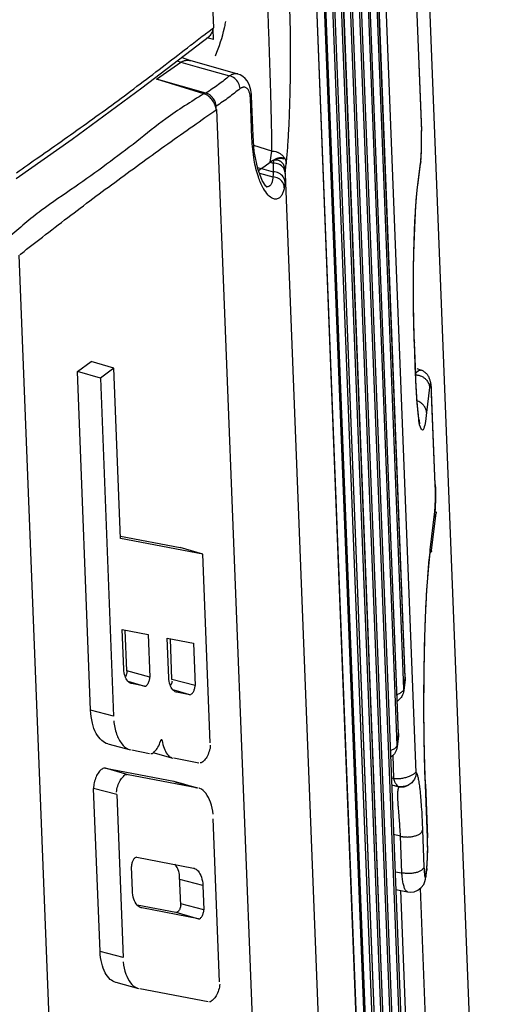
# Model space of a CAD drawing. Header units: inches. Extents: x -4 to 262, y 56 to 231.
# Tile 25 of 162: x 109.22 to 110.38, y 83 to 85.44. Entities that reach past the tile are written whole.
import ezdxf

# ---------------------------------------------------------------- set-up
doc = ezdxf.new("R2010")
doc.units = ezdxf.units.IN
doc.header["$LTSCALE"] = 1.2
doc.header["$MEASUREMENT"] = 0
doc.layers.get('0').update_dxf_attribs({"linetype": 'CONTINUOUS'})
doc.layers.add('6_ALL_SURFS', color=7, linetype='CONTINUOUS')
doc.layers.add('7_ALL_FEATURES', color=7, linetype='CONTINUOUS')

msp = doc.modelspace()

# ---------------------------------------------------------------- linework, layer by layer
at = {"color": 7, "linetype": 'Continuous'}
for p, q in [((110.3832, 81.6373), (109.6481, 100.4434)), ((109.5446, 89.3316), (109.6975, 85.42)), ((109.674, 85.4019), (109.6812, 85.4075)), ((109.6812, 85.4075), (109.6833, 85.4091)), ((109.6833, 85.4091), (109.6975, 85.42)), ((109.7054, 85.217), (109.8583, 81.3054)), ((109.8751, 85.0586), (109.8779, 85.0828)), ((109.2179, 84.8573), (109.2219, 84.8604)), ((109.3696, 80.9448), (109.2167, 84.8564)), ((110.2469, 84.2863), (110.2472, 84.2772)), ((110.2472, 84.2772), (110.2473, 84.2664)), ((110.2473, 84.2626), (110.2471, 84.2419)), ((110.2473, 84.2664), (110.2473, 84.2626)), ((110.234, 84.1253), (110.2458, 84.2201)), ((110.2454, 84.2106), (110.245, 84.2068)), ((110.2456, 84.2138), (110.2454, 84.2106)), ((110.246, 84.2201), (110.2459, 84.2186)), ((110.2493, 84.2179), (110.2494, 84.2165)), ((110.2318, 84.0996), (110.2339, 84.119)), ((110.2339, 84.119), (110.2341, 84.1213)), ((110.2341, 84.1219), (110.234, 84.1253)), ((110.2341, 84.119), (110.2341, 84.1219)), ((110.2374, 84.1231), (110.2376, 84.1217)), ((110.2224, 83.5442), (110.2213, 83.5756)), ((110.2225, 83.5431), (110.2224, 83.5442)), ((110.2262, 81.6384), (110.162, 83.2807)), ((110.2747, 81.6448), (110.2105, 83.2864))]:
    msp.add_line(p, q, dxfattribs=at)
for points, start_tangent, end_tangent in [([(109.2095, 85.06), (109.2655, 85.0994), (109.3282, 85.1435), (109.3908, 85.1882), (109.4534, 85.2339), (109.5159, 85.2805), (109.5784, 85.3282), (109.641, 85.3764), (109.674, 85.4019)], (0.735802, 0.518263), (0.712538, 0.549808)), ([(109.6966, 85.4173), (109.6972, 85.4187), (109.6975, 85.42)], (0.4422, 0.783874), (-0.015065, 0.899874)), ([(109.6737, 85.2562), (109.5798, 85.1944), (109.5076, 85.138), (109.433, 85.0814), (109.3544, 85.0249), (109.2713, 84.967), (109.1908, 84.9003)], (-0.758051, -0.485138), (-0.68487, -0.583912)), ([(109.7043, 85.2183), (109.7009, 85.2301), (109.6936, 85.2417), (109.6841, 85.2509), (109.6736, 85.2562)], (-0.100376, 0.894385), (-0.865629, 0.246345)), ([(109.2219, 84.8604), (109.2741, 84.901), (109.3369, 84.9493), (109.399, 84.9963), (109.4607, 85.0421), (109.5225, 85.0874), (109.5849, 85.1323), (109.6479, 85.1769), (109.7054, 85.217)], (0.708771, 0.554656), (0.740039, 0.512193)), ([(109.7054, 85.217), (109.7051, 85.2179), (109.7043, 85.2183)], (-0.053741, 0.898394), (-0.84801, 0.301461)), ([(110.2471, 84.2419), (110.2466, 84.2296), (110.246, 84.2201)], (-0.025995, -0.899625), (-0.067946, -0.897432)), ([(110.2458, 84.2201), (110.248, 84.2195), (110.2493, 84.2179)], (0.899988, 0.004687), (0.302756, -0.847549)), ([(110.234, 84.1253), (110.2362, 84.1247), (110.2374, 84.1231)], (0.899988, 0.004687), (0.31347, -0.843645)), ([(110.2361, 84.1195), (110.2341, 84.119)], (-0.77516, -0.457304), (-0.899424, 0.032196)), ([(110.2376, 84.1217), (110.2375, 84.1212), (110.2363, 84.1197), (110.2361, 84.1195)], (-0.108068, -0.893488), (-0.77516, -0.457304)), ([(110.2213, 83.5756), (110.2204, 83.6107), (110.2191, 83.6928), (110.219, 83.7851), (110.2205, 83.8797), (110.2235, 83.9723), (110.2282, 84.0559), (110.2318, 84.0996)], (-0.02803, 0.899563), (0.087637, 0.895723))]:
    msp.add_spline(points, degree=3, dxfattribs=dict(at, start_tangent=start_tangent, end_tangent=end_tangent))
at = {"layer": '6_ALL_SURFS', "color": 7, "linetype": 'Continuous'}
for p, q in [((110.1727, 83.8094), (110.074, 86.3345)), ((110.1561, 83.6699), (110.0574, 86.195))]:
    msp.add_line(p, q, dxfattribs=at)
at = {"layer": '7_ALL_FEATURES', "color": 7, "linetype": 'Continuous'}
for p, q in [((110.1996, 83.5737), (110.0738, 86.7923)), ((110.0138, 86.7444), (110.1664, 82.8416)), ((110.0138, 86.7432), (110.1663, 82.8403)), ((110.1631, 82.8132), (110.0105, 86.716)), ((109.9972, 86.6049), (110.1498, 82.7021)), ((109.9972, 86.6037), (110.1497, 82.7009)), ((110.1465, 82.6737), (109.9939, 86.5765)), ((109.9805, 86.4642), (110.1331, 82.5614)), ((109.9806, 86.4654), (110.1331, 82.5626)), ((110.1298, 82.5342), (109.9773, 86.437)), ((109.9639, 86.3247), (110.1165, 82.4219)), ((109.964, 86.3259), (110.1165, 82.4231)), ((110.1726, 83.8082), (110.074, 86.3332)), ((110.1694, 83.781), (110.0707, 86.306)), ((110.1132, 82.3947), (109.9607, 86.2975)), ((109.9448, 86.2481), (110.1016, 82.2377)), ((110.1016, 82.2389), (109.9449, 86.2493)), ((109.9426, 86.2192), (110.0993, 82.2088)), ((110.156, 83.6687), (110.0573, 86.1937)), ((110.1528, 83.6415), (110.0541, 86.1666)), ((110.1739, 86.1542), (110.2126, 85.1632)), ((110.174, 86.1529), (110.2126, 85.1651)), ((110.0834, 82.1452), (109.9308, 86.0481)), ((109.9308, 86.0468), (110.0833, 82.144)), ((109.5205, 85.2706), (109.6875, 85.3993)), ((109.6976, 85.3904), (109.6966, 85.4173)), ((109.6976, 85.3904), (109.6815, 85.3947)), ((109.5568, 85.2922), (109.617, 85.3344)), ((109.6077, 85.3378), (109.617, 85.3344)), ((109.617, 85.3344), (109.6571, 85.3231)), ((109.6413, 85.3381), (109.6185, 85.3461)), ((109.7581, 85.3052), (109.6398, 85.3385)), ((109.6571, 85.3231), (109.7376, 85.3006)), ((109.6736, 85.2562), (109.5568, 85.2922)), ((109.6789, 85.2579), (109.5568, 85.2922)), ((109.7654, 85.27), (109.7634, 85.2689)), ((109.7917, 85.2509), (109.7915, 85.2547)), ((109.7956, 85.1516), (109.7917, 85.251)), ((109.7917, 85.2509), (109.7917, 85.2509)), ((109.7043, 85.2183), (109.7041, 85.2256)), ((109.793, 85.1457), (109.7891, 85.2449)), ((110.2126, 85.1639), (110.2126, 85.1652)), ((110.2129, 85.156), (110.2126, 85.1632)), ((109.793, 85.1457), (109.7956, 85.1516)), ((109.7988, 85.1132), (109.7956, 85.1516)), ((109.8418, 85.1142), (109.7976, 85.1278)), ((109.8384, 85.0868), (109.8418, 85.1142)), ((109.8162, 85.0706), (109.8377, 85.0864)), ((109.8377, 85.0864), (109.8453, 85.0843)), ((109.8465, 85.0911), (109.8453, 85.0843)), ((109.8686, 85.0958), (109.8669, 85.0963)), ((109.8671, 85.0981), (109.8688, 85.0977)), ((109.8687, 85.0958), (109.87, 85.0953)), ((109.8688, 85.0977), (109.87, 85.0974)), ((109.8699, 85.095), (109.87, 85.0974)), ((109.87, 85.0974), (109.8717, 85.0945)), ((109.87, 85.0953), (109.8717, 85.0945)), ((109.8779, 85.0828), (109.8792, 85.0948)), ((110.2033, 85.0249), (110.2106, 85.0834)), ((110.2035, 85.0295), (110.2108, 85.088)), ((110.2107, 85.0841), (110.2106, 85.0836)), ((110.2108, 85.088), (110.2107, 85.0841)), ((110.2116, 85.0946), (110.212, 85.1001)), ((109.8068, 85.0735), (109.8162, 85.0706)), ((109.8167, 85.0705), (109.8092, 85.0655)), ((109.8115, 85.0595), (109.8449, 85.0501)), ((109.8162, 85.0706), (109.8451, 85.0625)), ((109.8747, 85.0648), (109.8744, 85.0686)), ((109.8751, 85.0602), (109.8747, 85.0648)), ((109.8751, 85.0598), (109.8752, 85.0578)), ((109.8752, 85.0578), (109.8752, 85.0568)), ((109.8752, 85.0568), (109.8753, 85.0485)), ((109.8752, 85.0568), (109.9985, 81.9026)), ((109.8274, 85.0274), (109.8185, 85.0413)), ((109.8753, 85.0485), (109.8749, 85.0372)), ((109.8283, 85.0257), (109.8282, 85.0258)), ((109.8286, 85.0257), (109.8283, 85.0258)), ((109.8291, 85.0256), (109.8286, 85.0257)), ((110.203, 85.0249), (110.2035, 85.0295)), ((110.2033, 85.0249), (110.2035, 85.0295)), ((110.1952, 84.6385), (110.1952, 84.6397)), ((110.1953, 84.6397), (110.1952, 84.6385)), ((110.1984, 84.5599), (110.1953, 84.6397)), ((110.1983, 84.5587), (110.1952, 84.6385)), ((109.3605, 84.5672), (109.3949, 84.5926)), ((109.4508, 84.5758), (109.3949, 84.5926)), ((109.3933, 83.7281), (109.3605, 84.5672)), ((109.4176, 84.5513), (109.3605, 84.5672)), ((109.4508, 84.5758), (109.4176, 84.5513)), ((109.4673, 84.1534), (109.4508, 84.5758)), ((110.2115, 84.5711), (110.202, 84.5746)), ((109.4176, 84.5513), (109.4504, 83.7132)), ((110.1984, 84.5598), (110.1983, 84.5587)), ((110.1984, 84.5599), (110.1984, 84.5598)), ((110.2327, 84.5282), (110.2255, 84.4656)), ((110.238, 84.5122), (110.2374, 84.5241)), ((110.2469, 84.2876), (110.238, 84.5163)), ((110.2381, 84.5133), (110.238, 84.5122)), ((110.2469, 84.2863), (110.238, 84.5122)), ((110.2381, 84.5134), (110.2381, 84.5133)), ((110.2469, 84.2876), (110.2469, 84.2874)), ((110.2469, 84.2874), (110.2469, 84.2863)), ((110.2473, 84.2734), (110.247, 84.2866)), ((110.2461, 84.2201), (110.2469, 84.2334)), ((110.238, 84.1248), (110.2494, 84.2165)), ((109.4671, 84.1592), (109.6155, 84.1308)), ((109.6713, 84.1144), (109.4673, 84.1534)), ((109.6713, 84.1144), (109.6155, 84.1308)), ((109.6895, 83.6466), (109.6713, 84.1144)), ((110.2376, 84.1217), (110.2379, 84.1237)), ((109.4754, 83.8296), (109.4716, 83.9276)), ((109.4716, 83.9276), (109.5362, 83.9152)), ((109.4831, 83.825), (109.4792, 83.9261)), ((109.5362, 83.9152), (109.5403, 83.8101)), ((109.5871, 83.8082), (109.5833, 83.9062)), ((109.5833, 83.9062), (109.6479, 83.8939)), ((109.5948, 83.8036), (109.5909, 83.9048)), ((109.6479, 83.8939), (109.652, 83.7888)), ((109.5403, 83.8101), (109.4831, 83.825)), ((110.1727, 83.8094), (110.1725, 83.8044)), ((110.1726, 83.8082), (110.1727, 83.8094)), ((110.1727, 83.8094), (110.1727, 83.8094)), ((109.4854, 83.7998), (109.5272, 83.7875)), ((109.4946, 83.7938), (109.4935, 83.7941)), ((109.5272, 83.7875), (109.4946, 83.7938)), ((109.652, 83.7888), (109.5948, 83.8036)), ((110.1725, 83.8038), (110.1692, 83.7766)), ((110.1694, 83.781), (110.1726, 83.8082)), ((110.1725, 83.8039), (110.1725, 83.8044)), ((109.606, 83.7758), (109.597, 83.7784)), ((109.6063, 83.7724), (109.6051, 83.7727)), ((109.6389, 83.7661), (109.606, 83.7758)), ((109.6389, 83.7661), (109.6063, 83.7724)), ((110.1694, 83.781), (110.1692, 83.7766)), ((109.4504, 83.7132), (109.3933, 83.7281)), ((110.1559, 83.6644), (110.1526, 83.6371)), ((110.1528, 83.6415), (110.156, 83.6687)), ((110.1561, 83.6699), (110.1559, 83.6649)), ((110.1559, 83.6644), (110.1559, 83.6649)), ((110.156, 83.6687), (110.1561, 83.6699)), ((110.1561, 83.6699), (110.1561, 83.6699)), ((109.436, 83.6447), (109.4925, 83.6294)), ((109.569, 83.6532), (109.5705, 83.6528)), ((110.1528, 83.6415), (110.1526, 83.6371)), ((109.4867, 83.6315), (109.4888, 83.6306)), ((109.4954, 83.6293), (109.5394, 83.6208)), ((109.5476, 83.6228), (109.5974, 83.6092)), ((110.1445, 83.5588), (110.1423, 83.6167)), ((109.5929, 83.611), (109.5941, 83.6104)), ((109.5993, 83.6094), (109.6613, 83.5975)), ((109.4862, 83.5677), (109.43, 83.5842)), ((109.43, 83.5842), (109.5996, 83.5518)), ((109.6558, 83.5353), (109.4862, 83.5677)), ((109.5996, 83.5518), (109.6021, 83.551)), ((109.5996, 83.5518), (109.6021, 83.5511)), ((109.602, 83.5506), (109.6585, 83.5353)), ((109.6021, 83.551), (109.6231, 83.5449)), ((109.6231, 83.5449), (109.6558, 83.5353)), ((110.1383, 83.5603), (110.1445, 83.5588)), ((110.1545, 83.5387), (110.139, 83.5423)), ((110.1549, 83.5382), (110.139, 83.5418)), ((110.1792, 83.5418), (110.1803, 83.5423)), ((110.1802, 83.5423), (110.1806, 83.5425)), ((110.2225, 83.5443), (110.2277, 83.4127)), ((110.2225, 83.5431), (110.2225, 83.5442)), ((110.2276, 83.4115), (110.2225, 83.5431)), ((109.4167, 83.1297), (109.4009, 83.5335)), ((109.458, 83.5187), (109.4009, 83.5335)), ((109.458, 83.5187), (109.4738, 83.1148)), ((109.6639, 83.5333), (109.662, 83.5341)), ((110.1549, 83.5385), (110.1545, 83.5387)), ((110.155, 83.5386), (110.1545, 83.5387)), ((110.1574, 83.5375), (110.1549, 83.5385)), ((110.1574, 83.5376), (110.1549, 83.5382)), ((110.1574, 83.5382), (110.155, 83.5386)), ((110.1666, 83.5376), (110.1695, 83.5381)), ((110.1695, 83.5381), (110.1721, 83.5388)), ((109.7127, 83.0547), (109.697, 83.4586)), ((110.1608, 83.4153), (110.1438, 83.4195)), ((110.2154, 83.4303), (110.2189, 83.3395)), ((110.1644, 83.3246), (110.1608, 83.4153)), ((110.2277, 83.4127), (110.2276, 83.4115)), ((110.228, 83.3978), (110.2276, 83.4115)), ((110.228, 83.401), (110.2277, 83.4127)), ((110.2282, 83.3831), (110.228, 83.401)), ((110.2278, 83.3645), (110.2282, 83.3831)), ((109.5075, 83.3633), (109.6483, 83.3363)), ((110.2259, 83.3363), (110.227, 83.3489)), ((110.226, 83.334), (110.2271, 83.3476)), ((110.2271, 83.3476), (110.2278, 83.3645)), ((109.4969, 83.2803), (109.4945, 83.3406)), ((109.6483, 83.3363), (109.6497, 83.3359)), ((110.1474, 83.3273), (110.1644, 83.3245)), ((110.2239, 83.3196), (110.2254, 83.3316)), ((110.2254, 83.3316), (110.226, 83.3363)), ((110.2259, 83.3357), (110.2257, 83.3315)), ((110.2257, 83.3315), (110.226, 83.334)), ((110.2257, 83.3315), (110.2257, 83.3313)), ((109.6167, 83.2441), (109.6139, 83.3166)), ((109.6713, 83.2934), (109.6142, 83.3082)), ((110.223, 83.3145), (110.2239, 83.3196)), ((110.2239, 83.3192), (110.2237, 83.3144)), ((109.6713, 83.2934), (109.6737, 83.2331)), ((110.1491, 83.2832), (110.1785, 83.2775)), ((109.6737, 83.2331), (109.6166, 83.2479)), ((109.5083, 83.2453), (109.6045, 83.2269)), ((109.5199, 83.2374), (109.5185, 83.2378)), ((109.5199, 83.2374), (109.5185, 83.2378)), ((109.6607, 83.2104), (109.5199, 83.2374)), ((109.6045, 83.2269), (109.6607, 83.2104)), ((109.4738, 83.1148), (109.4167, 83.1297)), ((109.4558, 83.0534), (109.5123, 83.0381)), ((109.5069, 83.0401), (109.5087, 83.0393)), ((109.5149, 83.0381), (109.6845, 83.0056))]:
    msp.add_line(p, q, dxfattribs=at)
for points in [[(109.7763, 85.2941), (109.7705, 85.2991), (109.7634, 85.3032), (109.7582, 85.3051)], [(109.7842, 85.2827), (109.7808, 85.2884), (109.7763, 85.2941)], [(109.7886, 85.2712), (109.7867, 85.2769), (109.7842, 85.2827)], [(109.2093, 85.0461), (109.348, 85.1438), (109.5205, 85.2706)], [(109.7915, 85.2547), (109.7909, 85.26), (109.79, 85.2654), (109.7886, 85.2712)], [(110.212, 85.1001), (110.2124, 85.1067), (110.2127, 85.1146), (110.2129, 85.1235), (110.213, 85.1332), (110.213, 85.1433), (110.2129, 85.1528), (110.2129, 85.1563)], [(109.8185, 85.0413), (109.8075, 85.07), (109.7988, 85.1132)], [(110.2106, 85.0841), (110.2108, 85.0859), (110.2112, 85.0899), (110.2116, 85.0946)], [(109.8286, 85.0256), (109.8294, 85.0254), (109.8274, 85.0274)], [(110.1953, 84.6395), (110.1947, 84.6562), (110.1937, 84.6933), (110.1931, 84.7336), (110.1929, 84.7758), (110.1932, 84.8186), (110.1939, 84.8613), (110.1951, 84.9031), (110.1968, 84.9425), (110.199, 84.9783), (110.2015, 85.0089), (110.2033, 85.0247)], [(110.2337, 84.548), (110.233, 84.5498), (110.2322, 84.5516), (110.2314, 84.5534), (110.2304, 84.5551), (110.2294, 84.5568), (110.2283, 84.5584), (110.2271, 84.5599), (110.2258, 84.5614), (110.2245, 84.5628), (110.2231, 84.564), (110.2217, 84.5652), (110.2202, 84.5663), (110.2188, 84.5673), (110.2174, 84.5682), (110.216, 84.569), (110.2146, 84.5697), (110.2134, 84.5703), (110.2123, 84.5708), (110.2116, 84.5711), (110.2115, 84.5711)], [(110.1996, 84.5319), (110.1989, 84.5469), (110.1984, 84.5598)], [(110.2358, 84.5402), (110.2355, 84.5417), (110.2351, 84.5432), (110.2347, 84.5447), (110.2343, 84.5464), (110.2337, 84.548)], [(110.2091, 84.4382), (110.2091, 84.4383), (110.2088, 84.4394), (110.2082, 84.4419), (110.2075, 84.4456), (110.2066, 84.4506), (110.2057, 84.4568), (110.2048, 84.4642), (110.2039, 84.4727), (110.203, 84.4824), (110.2021, 84.4932), (110.2012, 84.505), (110.2004, 84.5179), (110.1996, 84.5319)], [(110.2376, 84.5233), (110.2375, 84.5254), (110.2373, 84.5273), (110.2372, 84.5292), (110.237, 84.531), (110.2368, 84.5326), (110.2367, 84.5342), (110.2365, 84.5358), (110.2362, 84.5373), (110.236, 84.5388), (110.2358, 84.5402)], [(110.238, 84.5163), (110.2379, 84.5187), (110.2377, 84.521), (110.2376, 84.5233)], [(110.2469, 84.2334), (110.2473, 84.2516), (110.2473, 84.2734)], [(110.2225, 83.5442), (110.221, 83.5893), (110.2196, 83.6579), (110.219, 83.7317), (110.2193, 83.808), (110.2206, 83.8841), (110.223, 83.9578), (110.2264, 84.0259), (110.2307, 84.0853), (110.2342, 84.119)], [(110.1721, 83.5388), (110.1744, 83.5396), (110.1764, 83.5404), (110.178, 83.5412), (110.1792, 83.5418)], [(110.1548, 83.5386), (110.1575, 83.5379), (110.1606, 83.5375), (110.1636, 83.5374), (110.1666, 83.5376)], [(110.2236, 83.3143), (110.2242, 83.3187), (110.2257, 83.3312)], [(110.1785, 83.2775), (110.1848, 83.2768), (110.1945, 83.2778), (110.2038, 83.2814), (110.2123, 83.2878), (110.2184, 83.296), (110.2214, 83.3032), (110.2228, 83.3087), (110.2236, 83.3135), (110.2237, 83.3144)]]:
    msp.add_lwpolyline(points, dxfattribs=at)
for start_param, end_param in [(3.164728, 3.168874), (3.168874, 3.194619), (3.032338, 3.164728)]:
    msp.add_ellipse((109.0473, 85.5842), major_axis=(-0.6746, 0.1768), ratio=0.785884, start_param=start_param, end_param=end_param, dxfattribs=at)
for points, start_tangent, end_tangent in [([(109.8314, 85.4773), (109.8319, 85.465), (109.8323, 85.4525), (109.8332, 85.4272), (109.835, 85.3756), (109.8368, 85.3238), (109.8383, 85.2731), (109.839, 85.2485), (109.8397, 85.2249), (109.8402, 85.2025), (109.8407, 85.1814), (109.841, 85.162), (109.8412, 85.1443), (109.8414, 85.1283), (109.8416, 85.121), (109.8418, 85.1142)], (0.032395, -0.899417), (0.028596, -0.899546)), ([(109.8792, 85.0948), (109.8795, 85.0987), (109.8811, 85.1166), (109.8825, 85.1365), (109.8838, 85.1583), (109.886, 85.2077), (109.8876, 85.2624), (109.8884, 85.3197), (109.8884, 85.378), (109.8877, 85.436), (109.8869, 85.4645), (109.8865, 85.4785), (109.886, 85.4922)], (0.087898, 0.895697), (-0.037102, 0.899235)), ([(109.6875, 85.3993), (109.6882, 85.3999), (109.6943, 85.4078)], (0.714137, 0.547731), (0.380797, 0.815472)), ([(109.6943, 85.4078), (109.6966, 85.4173)], (0.380797, 0.815472), (0.032667, 0.899407)), ([(109.617, 85.3344), (109.6191, 85.3356), (109.6215, 85.3367), (109.6242, 85.3378), (109.627, 85.3387), (109.6301, 85.3392), (109.6335, 85.3394), (109.6371, 85.3391), (109.6398, 85.3385)], (0.737176, 0.516306), (0.866625, -0.242819)), ([(109.7375, 85.3006), (109.7241, 85.2896), (109.7098, 85.2788), (109.6948, 85.2683), (109.6789, 85.2579)], (-0.684951, -0.583817), (-0.762571, -0.478002)), ([(109.7636, 85.2691), (109.7597, 85.2826), (109.7504, 85.2943), (109.7375, 85.3006)], (-0.040411, 0.899092), (-0.880001, 0.188675)), ([(109.7489, 85.3055), (109.745, 85.3043), (109.7417, 85.3029), (109.7378, 85.3007)], (-0.879537, -0.190828), (-0.876991, 0.202206)), ([(109.758, 85.3052), (109.7573, 85.3054), (109.753, 85.3059), (109.7489, 85.3055)], (-0.866631, 0.242796), (-0.879537, -0.190828)), ([(109.7041, 85.2256), (109.7019, 85.2358), (109.6963, 85.2456), (109.6882, 85.2534), (109.6789, 85.2579)], (-0.035152, 0.899313), (-0.866584, 0.242965)), ([(109.7634, 85.2689), (109.7499, 85.2579), (109.7354, 85.2469), (109.7202, 85.2361), (109.7041, 85.2256)], (-0.68468, -0.584135), (-0.760969, -0.480548)), ([(109.7864, 85.2604), (109.785, 85.2637), (109.7833, 85.2668), (109.7811, 85.2694), (109.7784, 85.2713), (109.7754, 85.2722), (109.7726, 85.2724), (109.7701, 85.272), (109.7677, 85.2712), (109.7654, 85.27)], (-0.300478, 0.848359), (-0.796271, -0.419467)), ([(109.7891, 85.2455), (109.789, 85.2467), (109.7887, 85.25), (109.7882, 85.2535), (109.7874, 85.2569), (109.7864, 85.2604)], (0.13204, 0.890261), (-0.300478, 0.848359)), ([(109.7891, 85.2449), (109.7915, 85.2488), (109.7917, 85.2509)], (0.629665, 0.643057), (-0.028616, 0.899545)), ([(110.2108, 85.088), (110.212, 85.1012), (110.2127, 85.1171), (110.213, 85.1343), (110.213, 85.1505), (110.2129, 85.156)], (0.102281, 0.894169), (-0.02301, 0.899706)), ([(109.8088, 85.0499), (109.7984, 85.0919), (109.793, 85.1457)], (-0.288412, 0.852537), (-0.035307, 0.899307)), ([(109.8418, 85.1142), (109.845, 85.114), (109.8483, 85.1135), (109.855, 85.1117), (109.8613, 85.1087), (109.8669, 85.1047), (109.8714, 85.0999), (109.8749, 85.0944), (109.8751, 85.0939)], (0.899794, -0.019239), (0.381791, -0.815006)), ([(109.8377, 85.0865), (109.8504, 85.0944), (109.861, 85.0979), (109.8671, 85.0981)], (0.724084, 0.534511), (0.892654, -0.114752)), ([(109.8378, 85.0865), (109.8416, 85.0891), (109.8455, 85.0915), (109.8491, 85.0933), (109.8527, 85.0949), (109.856, 85.0959), (109.8593, 85.0966), (109.865, 85.0967), (109.8669, 85.0963)], (0.725553, 0.532516), (0.866289, -0.244014)), ([(109.8453, 85.0843), (109.8455, 85.0734), (109.8451, 85.0625)], (0.050794, -0.898566), (-0.065178, -0.897637)), ([(109.8751, 85.0602), (109.8707, 85.0724), (109.8598, 85.0814), (109.8453, 85.0843)], (-0.051636, 0.898517), (-0.899412, -0.032529)), ([(109.8466, 85.0911), (109.8562, 85.0952), (109.8646, 85.0964), (109.8687, 85.0958)], (0.787268, 0.436129), (0.86592, -0.24532)), ([(109.8466, 85.0911), (109.8536, 85.0926), (109.8617, 85.0903), (109.8684, 85.0845)], (0.788453, 0.433984), (0.55514, -0.708392)), ([(109.8684, 85.0845), (109.873, 85.0754), (109.8744, 85.0686)], (0.55514, -0.708392), (0.102719, -0.894119)), ([(109.8751, 85.0939), (109.877, 85.0885), (109.8779, 85.0828)], (0.381791, -0.815006), (0.036219, -0.899271)), ([(109.8451, 85.0625), (109.8452, 85.0578), (109.8451, 85.0537), (109.8449, 85.0501)], (0.028909, -0.899536), (-0.068046, -0.897424)), ([(109.8749, 85.0372), (109.8705, 85.05), (109.8596, 85.0592), (109.8451, 85.0625)], (-0.035364, 0.899305), (-0.89997, -0.007327)), ([(109.8207, 85.0224), (109.8088, 85.0499)], (-0.43902, 0.78566), (-0.288412, 0.852537)), ([(109.8449, 85.0501), (109.8437, 85.0413), (109.8413, 85.0337), (109.8376, 85.0281), (109.8322, 85.0254), (109.8291, 85.0256)], (-0.067842, -0.897439), (-0.880447, 0.186581)), ([(109.8731, 85.0233), (109.8691, 85.0363), (109.8588, 85.046), (109.8449, 85.0501)], (-0.02809, 0.899562), (-0.89875, 0.047416)), ([(109.8749, 85.0372), (109.8744, 85.032), (109.8738, 85.0274), (109.8731, 85.0233)], (-0.065204, -0.897635), (-0.171209, -0.883565)), ([(109.8731, 85.0233), (109.8705, 85.0134), (109.8666, 85.0048), (109.8611, 84.9983), (109.8537, 84.9951), (109.8445, 84.9966), (109.8335, 85.0047), (109.8212, 85.0216), (109.8207, 85.0224)], (-0.171012, -0.883603), (-0.43902, 0.78566)), ([(110.1952, 84.6397), (110.1947, 84.6518), (110.1943, 84.6653), (110.1936, 84.6928), (110.1929, 84.7489), (110.1929, 84.8051), (110.1938, 84.8602), (110.1954, 84.9126), (110.1976, 84.9594), (110.1989, 84.98), (110.2004, 84.9985), (110.2019, 85.015), (110.2027, 85.0225), (110.203, 85.0249)], (-0.036574, 0.899257), (0.102563, 0.894137)), ([(110.1981, 84.5618), (110.1992, 84.5633), (110.2005, 84.565), (110.2018, 84.5664), (110.2042, 84.5688), (110.2051, 84.5696)], (0.523679, 0.731956), (0.724359, 0.534139)), ([(110.2051, 84.5696), (110.2065, 84.5704), (110.2087, 84.5713), (110.2097, 84.5714), (110.2107, 84.5713), (110.2115, 84.5711)], (0.724359, 0.534139), (0.846757, -0.304963)), ([(110.2062, 84.4512), (110.2028, 84.4828), (110.2002, 84.5196), (110.1983, 84.5587)], (-0.062487, 0.897828), (-0.032615, 0.899409)), ([(110.1984, 84.5595), (110.1998, 84.5594), (110.2031, 84.5589), (110.2065, 84.5581), (110.2098, 84.557), (110.21, 84.5569)], (0.897619, -0.065429), (0.842955, -0.31532)), ([(110.21, 84.5569), (110.2161, 84.5541), (110.2217, 84.5501), (110.2262, 84.5453), (110.2296, 84.5398), (110.2318, 84.5339), (110.2324, 84.531), (110.2327, 84.5282)], (0.842955, -0.31532), (0.035527, -0.899299)), ([(110.2374, 84.5241), (110.2365, 84.533), (110.2353, 84.5372), (110.234, 84.5358), (110.2327, 84.5282)], (-0.084818, 0.895994), (-0.114835, -0.892644)), ([(110.2255, 84.4656), (110.2252, 84.4686), (110.2246, 84.4716), (110.2223, 84.4774), (110.2189, 84.4827), (110.2143, 84.4874), (110.2089, 84.4913), (110.2028, 84.4943), (110.2019, 84.4947)], (-0.03646, 0.899261), (-0.847079, 0.304066)), ([(110.2255, 84.4656), (110.2207, 84.4345), (110.2154, 84.4223), (110.2104, 84.4293), (110.2062, 84.4512)], (-0.102097, -0.89419), (-0.062487, 0.897828)), ([(109.4786, 83.8123), (109.4754, 83.8296)], (-0.287756, 0.852758), (-0.03516, 0.899313)), ([(109.4934, 83.794), (109.4854, 83.7998), (109.4786, 83.8123)], (-0.861309, 0.261049), (-0.287756, 0.852758)), ([(109.4822, 83.8174), (109.4796, 83.8104)], (-0.222656, -0.872023), (-0.422627, -0.794599)), ([(109.4831, 83.825), (109.4822, 83.8174)], (0.032158, -0.899425), (-0.222656, -0.872023)), ([(109.5272, 83.7875), (109.5316, 83.7888), (109.536, 83.7943), (109.5393, 83.8023), (109.5403, 83.8101)], (0.881693, -0.180604), (-0.03032, 0.899489)), ([(109.5902, 83.7909), (109.5871, 83.8082)], (-0.287894, 0.852712), (-0.035152, 0.899313)), ([(109.6051, 83.7727), (109.5971, 83.7784), (109.5902, 83.7909)], (-0.861293, 0.261102), (-0.287894, 0.852712)), ([(109.595, 83.7998), (109.593, 83.7919), (109.5916, 83.7888)], (-0.120233, -0.891933), (-0.431417, -0.78986)), ([(109.6389, 83.7661), (109.6435, 83.768), (109.6478, 83.7731), (109.6508, 83.7806), (109.652, 83.7888)], (0.884025, -0.168821), (-0.035152, 0.899313)), ([(110.1523, 83.7673), (110.1599, 83.7703), (110.1666, 83.7753), (110.168, 83.7772)], (0.858264, 0.270894), (0.47909, 0.761888)), ([(110.1642, 83.7621), (110.1552, 83.7521), (110.1531, 83.7506)], (-0.467782, -0.768882), (-0.755106, -0.489709)), ([(110.1692, 83.7766), (110.1642, 83.7621)], (-0.106512, -0.893675), (-0.467782, -0.768882)), ([(110.168, 83.7772), (110.1694, 83.781)], (0.47909, 0.761888), (0.106512, 0.893675)), ([(109.4358, 83.6442), (109.4212, 83.6525), (109.4072, 83.6702), (109.3978, 83.6959), (109.3933, 83.7281)], (-0.863214, 0.25468), (-0.035159, 0.899313)), ([(109.4509, 83.7015), (109.4577, 83.6685), (109.4707, 83.6442), (109.4866, 83.6312)], (0.035159, -0.899313), (0.857615, -0.27294)), ([(109.5482, 83.6218), (109.5518, 83.625), (109.5602, 83.6361), (109.5663, 83.6512)], (0.728481, 0.528504), (0.239375, 0.867583)), ([(109.5673, 83.6534), (109.5663, 83.6512)], (-0.489963, -0.754941), (-0.239375, -0.867583)), ([(109.5694, 83.6546), (109.5686, 83.6546), (109.5673, 83.6534)], (-0.875318, 0.209329), (-0.489963, -0.754941)), ([(109.5705, 83.6528), (109.5699, 83.6544), (109.5694, 83.6546)], (-0.116296, 0.892455), (-0.875318, 0.209329)), ([(109.5705, 83.6528), (109.5752, 83.6333), (109.5832, 83.6189), (109.5928, 83.6107)], (0.116296, -0.892455), (0.855826, -0.2785)), ([(109.6898, 83.6408), (109.6869, 83.6256), (109.681, 83.6116), (109.673, 83.6014), (109.6645, 83.5969)], (0.035152, -0.899313), (-0.883985, 0.169027)), ([(110.1513, 83.6377), (110.1528, 83.6415)], (0.47909, 0.761888), (0.106512, 0.893675)), ([(109.5427, 83.6201), (109.5482, 83.6218)], (0.88343, -0.171905), (0.728481, 0.528504)), ([(110.1357, 83.6278), (110.1432, 83.6309), (110.15, 83.6359), (110.1513, 83.6377)], (0.858265, 0.27089), (0.47909, 0.761888)), ([(110.1476, 83.6226), (110.1385, 83.6126), (110.1365, 83.6112)], (-0.467782, -0.768882), (-0.75511, -0.489703)), ([(110.1526, 83.6371), (110.1476, 83.6226)], (-0.106512, -0.893675), (-0.467782, -0.768882)), ([(109.43, 83.5842), (109.4219, 83.582), (109.4137, 83.5745), (109.4068, 83.5625), (109.4024, 83.5481), (109.4009, 83.5335)], (-0.883984, 0.169033), (0.035152, -0.899313)), ([(109.4578, 83.5245), (109.4606, 83.5397), (109.4665, 83.5537), (109.4745, 83.5638), (109.483, 83.5684)], (-0.035152, 0.899313), (0.883984, -0.169033)), ([(110.1445, 83.5588), (110.1484, 83.5583), (110.1527, 83.5582), (110.1573, 83.5584), (110.162, 83.5588), (110.1717, 83.5606), (110.1764, 83.5619), (110.1807, 83.5634), (110.1847, 83.5651), (110.1883, 83.5669), (110.1941, 83.5704), (110.1962, 83.5719), (110.1979, 83.573), (110.1985, 83.5733), (110.199, 83.5736), (110.1992, 83.5737), (110.1994, 83.5737), (110.1995, 83.5737), (110.1996, 83.5737)], (0.884678, -0.165362), (0.688011, -0.580207)), ([(110.1996, 83.5737), (110.1986, 83.565), (110.194, 83.5547), (110.1863, 83.5461), (110.1758, 83.5404)], (0.03514, -0.899314), (-0.849337, -0.297703)), ([(110.1996, 83.5737), (110.2, 83.5731), (110.2005, 83.5721), (110.2014, 83.57), (110.202, 83.5684), (110.2031, 83.5646), (110.2043, 83.5599), (110.2054, 83.5542), (110.2065, 83.5476), (110.2076, 83.54), (110.2086, 83.5315), (110.2106, 83.5117), (110.2124, 83.4883), (110.214, 83.4612), (110.2147, 83.4462), (110.215, 83.4384), (110.2154, 83.4303)], (0.482198, -0.759924), (0.03385, -0.899363)), ([(110.1464, 83.5509), (110.1445, 83.5588)], (-0.356669, 0.826309), (-0.035152, 0.899313)), ([(110.1545, 83.5387), (110.1531, 83.5405), (110.1499, 83.5447), (110.1464, 83.5509)], (-0.384419, 0.81377), (-0.356669, 0.826309)), ([(109.6965, 83.4698), (109.6902, 83.4997), (109.6784, 83.5217), (109.664, 83.5336)], (-0.035152, 0.899313), (-0.857451, 0.273454)), ([(110.1608, 83.4153), (110.1594, 83.4379), (110.1581, 83.4568), (110.1568, 83.4725), (110.1558, 83.4854), (110.1549, 83.496), (110.1544, 83.5046), (110.1541, 83.5115), (110.1541, 83.5171), (110.1543, 83.5216), (110.1545, 83.5252), (110.1547, 83.5281), (110.155, 83.5305), (110.1553, 83.5323), (110.1557, 83.5338), (110.1561, 83.535), (110.1564, 83.5359), (110.1568, 83.5366), (110.1573, 83.5371), (110.1574, 83.5376)], (-0.046131, 0.898817), (-0.186277, 0.880512)), ([(110.1641, 83.5381), (110.1574, 83.5382)], (-0.898309, -0.055152), (-0.893433, 0.108524)), ([(110.1758, 83.5404), (110.1641, 83.5381)], (-0.849337, -0.297703), (-0.898309, -0.055152)), ([(110.1608, 83.4153), (110.1613, 83.4152), (110.162, 83.415), (110.1628, 83.4149), (110.1633, 83.4147), (110.1637, 83.4147), (110.1647, 83.4145), (110.1667, 83.4142), (110.1688, 83.4139), (110.1731, 83.4135), (110.1775, 83.4134), (110.1822, 83.4136), (110.187, 83.4141), (110.1917, 83.4149), (110.1962, 83.4159), (110.2004, 83.4172), (110.2042, 83.4188), (110.2075, 83.4206), (110.2102, 83.4224), (110.2123, 83.4243), (110.2138, 83.4263), (110.2144, 83.4273), (110.2146, 83.4277), (110.2148, 83.4282), (110.2149, 83.4285), (110.215, 83.4288), (110.2151, 83.429), (110.2152, 83.4293), (110.2153, 83.4297), (110.2153, 83.43), (110.2153, 83.4302), (110.2154, 83.4303)], (0.873393, -0.217221), (0.111539, 0.893062)), ([(110.227, 83.3489), (110.2278, 83.3648), (110.2281, 83.3817), (110.228, 83.3978)], (0.057076, 0.898188), (-0.013854, 0.899893)), ([(109.5075, 83.3633), (109.503, 83.3614), (109.4987, 83.3563), (109.4957, 83.3488), (109.4945, 83.3406)], (-0.884025, 0.168821), (0.035152, -0.899313)), ([(109.6139, 83.3166), (109.6104, 83.3316), (109.6044, 83.3429), (109.6022, 83.3458)], (-0.035152, 0.899313), (-0.598086, 0.672528)), ([(109.6497, 83.336), (109.6594, 83.3292), (109.6676, 83.3142), (109.6713, 83.2934)], (0.862127, -0.258336), (0.035152, -0.899313)), ([(110.2189, 83.3395), (110.2183, 83.3374), (110.2172, 83.3353), (110.2155, 83.3333), (110.2132, 83.3313), (110.2105, 83.3295), (110.2073, 83.3279), (110.1998, 83.3252), (110.1956, 83.3242), (110.1912, 83.3234), (110.182, 83.3227), (110.1774, 83.3228), (110.1728, 83.3231), (110.1684, 83.3237), (110.1644, 83.3246)], (-0.109938, -0.89326), (-0.873418, 0.217118)), ([(110.1785, 83.2775), (110.1784, 83.2776), (110.1774, 83.2779), (110.1755, 83.2792), (110.1736, 83.2813), (110.1719, 83.2843), (110.1703, 83.2882), (110.1688, 83.2928), (110.1675, 83.2981), (110.1664, 83.304), (110.1654, 83.3104), (110.1648, 83.3173), (110.1645, 83.3209), (110.1644, 83.3246)], (-0.883648, 0.170783), (-0.035257, 0.899309)), ([(110.2189, 83.3395), (110.219, 83.3372), (110.2191, 83.3349), (110.2193, 83.3307), (110.2196, 83.327), (110.2199, 83.3237), (110.2202, 83.3208), (110.2205, 83.3184), (110.2208, 83.3165), (110.221, 83.3157), (110.2211, 83.315), (110.2213, 83.3144), (110.2215, 83.314), (110.2217, 83.3136), (110.2218, 83.3133), (110.222, 83.3132), (110.2221, 83.3132), (110.2222, 83.3132), (110.2224, 83.3133), (110.2225, 83.3135), (110.2227, 83.3138), (110.2229, 83.3143), (110.223, 83.3145)], (0.032588, -0.89941), (0.259035, 0.861917)), ([(109.5006, 83.2595), (109.4969, 83.2803)], (-0.284596, 0.853818), (-0.035153, 0.899313)), ([(109.5185, 83.2377), (109.5088, 83.2445), (109.5006, 83.2595)], (-0.862091, 0.258454), (-0.284596, 0.853818)), ([(109.6167, 83.2441), (109.6147, 83.2362), (109.611, 83.2298), (109.6066, 83.2265)], (-0.120252, -0.89193), (-0.844251, -0.311834)), ([(109.6607, 83.2104), (109.6652, 83.2123), (109.6695, 83.2174), (109.6725, 83.2249), (109.6737, 83.2331)], (0.883956, -0.16918), (-0.035152, 0.899313)), ([(109.4556, 83.0529), (109.4422, 83.0605), (109.4294, 83.0767), (109.4208, 83.1003), (109.4167, 83.1297)], (-0.862859, 0.255881), (-0.035152, 0.899313)), ([(109.4742, 83.1036), (109.4805, 83.0737), (109.4924, 83.0517), (109.5068, 83.0397)], (0.035152, -0.899313), (0.85744, -0.273489)), ([(109.713, 83.0489), (109.7102, 83.0337), (109.7042, 83.0197), (109.6962, 83.0095), (109.6877, 83.005)], (0.035152, -0.899313), (-0.883984, 0.169033))]:
    msp.add_spline(points, degree=3, dxfattribs=dict(at, start_tangent=start_tangent, end_tangent=end_tangent))

doc.saveas('drawing.dxf')
